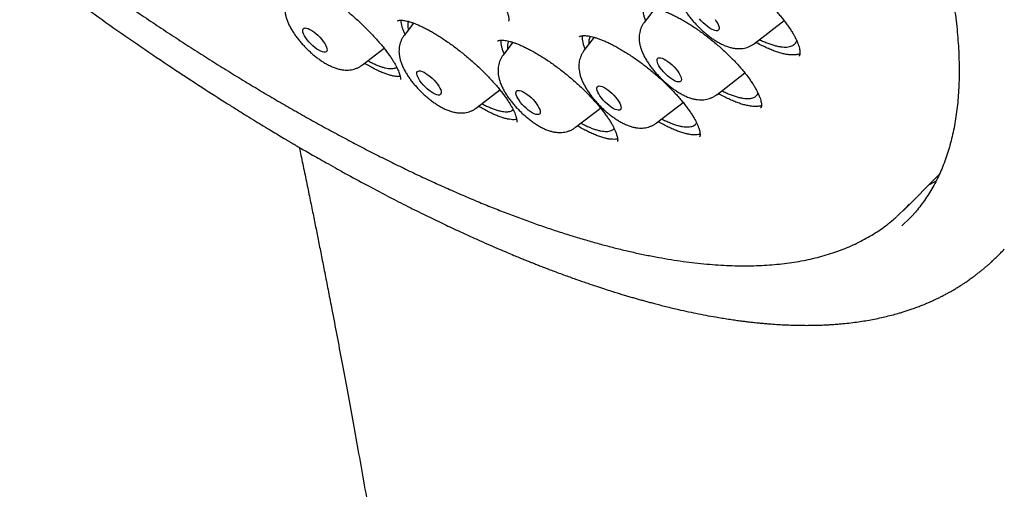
# Model space of a CAD drawing. Header units: millimetres. Extents: x 8 to 806, y 12 to 1720.
# Tile 14 of 128: x 618 to 642, y 619 to 630. Entities that reach past the tile are written whole.
import ezdxf

# ---------------------------------------------------------------- set-up
doc = ezdxf.new("R2010")
doc.units = ezdxf.units.MM

msp = doc.modelspace()

# ---------------------------------------------------------------- linework, layer by layer
at = {"color": 7, "linetype": 'Continuous', "lineweight": 30}
for p, q in [((633.395, 630.494), (633.128, 630.145)), ((627.067, 630.185), (627.065, 630.184)), ((635.84, 629.626), (636.568, 630.187)), ((627.455, 630.126), (627.221, 629.822)), ((629.896, 629.654), (629.657, 629.342)), ((631.896, 629.777), (631.646, 629.45)), ((626.196, 629.099), (626.729, 629.51)), ((634.911, 628.367), (635.603, 628.901)), ((629.004, 628.045), (629.577, 628.486)), ((634.914, 628.37), (634.911, 628.367)), ((631.44, 627.565), (632.053, 628.038)), ((633.429, 627.673), (634.082, 628.177)), ((639.502, 625.524), (640.387, 626.413)), ((640.308, 626.238), (640.119, 626.144)), ((641.984, 624.57), (641.981, 624.567))]:
    msp.add_line(p, q, dxfattribs=at)
at = {"color": 7, "linetype": 'Continuous', "lineweight": 30, "flags": 128}
for points in [[(634.965, 629.969), (634.951, 629.951), (634.929, 629.94), (634.9, 629.938), (634.864, 629.944), (634.823, 629.959), (634.777, 629.981), (634.728, 630.011), (634.678, 630.048), (634.627, 630.09), (634.578, 630.136), (634.531, 630.185), (634.488, 630.235)], [(634.874, 630.211), (634.908, 630.161), (634.935, 630.113), (634.955, 630.069), (634.967, 630.03), (634.97, 629.996), (634.965, 629.969)], [(625.172, 629.434), (625.126, 629.458), (625.077, 629.489), (625.026, 629.526), (624.976, 629.569), (624.927, 629.615), (624.88, 629.665), (624.838, 629.715), (624.802, 629.766), (624.772, 629.814), (624.749, 629.86), (624.734, 629.901), (624.728, 629.937), (624.73, 629.966), (624.741, 629.988), (624.76, 630.002), (624.786, 630.007), (624.82, 630.004), (624.86, 629.992), (624.904, 629.972), (624.952, 629.945), (625.002, 629.91), (625.053, 629.87), (625.103, 629.826), (625.151, 629.778), (625.195, 629.727), (625.234, 629.677), (625.268, 629.627), (625.294, 629.58), (625.313, 629.536), (625.324, 629.497), (625.326, 629.465), (625.319, 629.439), (625.304, 629.421), (625.281, 629.412), (625.251, 629.411), (625.214, 629.418), (625.172, 629.434)], [(634.021, 628.692), (633.999, 628.681), (633.97, 628.679), (633.934, 628.686), (633.892, 628.701), (633.846, 628.724), (633.797, 628.754), (633.747, 628.791), (633.696, 628.833), (633.647, 628.879), (633.6, 628.928), (633.558, 628.978), (633.52, 629.029), (633.49, 629.078), (633.466, 629.124), (633.45, 629.166), (633.443, 629.202), (633.444, 629.232), (633.454, 629.255), (633.472, 629.269), (633.498, 629.276), (633.531, 629.273), (633.57, 629.263), (633.614, 629.244), (633.661, 629.217), (633.711, 629.183), (633.762, 629.144), (633.812, 629.1), (633.86, 629.052), (633.905, 629.002), (633.945, 628.951), (633.979, 628.901), (634.007, 628.854), (634.026, 628.809), (634.038, 628.77), (634.041, 628.737), (634.035, 628.71), (634.021, 628.692)], [(628.024, 628.364), (627.982, 628.38), (627.936, 628.403), (627.887, 628.434), (627.836, 628.471), (627.786, 628.514), (627.736, 628.56), (627.69, 628.609), (627.648, 628.66), (627.611, 628.71), (627.581, 628.759), (627.558, 628.805), (627.543, 628.846), (627.536, 628.882), (627.538, 628.911), (627.549, 628.933), (627.568, 628.947), (627.594, 628.953), (627.627, 628.95), (627.667, 628.938), (627.711, 628.919), (627.759, 628.891), (627.809, 628.857), (627.86, 628.817), (627.91, 628.773), (627.958, 628.725), (628.002, 628.675), (628.042, 628.624), (628.075, 628.574), (628.102, 628.527), (628.121, 628.483), (628.132, 628.444), (628.134, 628.412), (628.128, 628.386), (628.113, 628.368), (628.091, 628.358), (628.061, 628.357), (628.024, 628.364)], [(630.497, 627.877), (630.461, 627.884), (630.419, 627.899), (630.373, 627.922), (630.324, 627.953), (630.273, 627.99), (630.223, 628.032), (630.173, 628.079), (630.127, 628.128), (630.085, 628.178), (630.048, 628.229), (630.017, 628.278), (629.994, 628.323), (629.979, 628.365), (629.972, 628.401), (629.974, 628.431), (629.984, 628.453), (630.003, 628.467), (630.029, 628.473), (630.062, 628.47), (630.101, 628.459), (630.146, 628.439), (630.193, 628.412), (630.243, 628.378), (630.294, 628.339), (630.344, 628.294), (630.392, 628.246), (630.437, 628.196), (630.476, 628.146), (630.51, 628.096), (630.537, 628.048), (630.556, 628.004), (630.568, 627.965), (630.57, 627.932), (630.564, 627.906), (630.549, 627.888), (630.527, 627.878), (630.497, 627.877)], [(632.517, 627.987), (632.487, 627.985), (632.451, 627.992), (632.409, 628.007), (632.363, 628.03), (632.314, 628.061), (632.264, 628.098), (632.213, 628.14), (632.164, 628.186), (632.117, 628.235), (632.075, 628.286), (632.038, 628.336), (632.007, 628.385), (631.984, 628.431), (631.968, 628.473), (631.961, 628.509), (631.963, 628.539), (631.973, 628.561), (631.991, 628.576), (632.017, 628.582), (632.05, 628.579), (632.089, 628.568), (632.133, 628.549), (632.181, 628.522), (632.231, 628.488), (632.282, 628.449), (632.332, 628.404), (632.38, 628.356), (632.424, 628.306), (632.464, 628.256), (632.498, 628.206), (632.525, 628.158), (632.545, 628.114), (632.556, 628.075), (632.559, 628.042), (632.553, 628.016), (632.539, 627.997), (632.517, 627.987)], [(639.642, 625.673), (639.557, 625.581), (639.351, 625.382)], [(639.464, 625.14), (639.67, 625.34), (639.756, 625.434)]]:
    msp.add_lwpolyline(points, dxfattribs=at)
at = {"color": 7, "linetype": 'Continuous', "lineweight": 30}
for points, knots in [([(592.506, 673.894), (592.472, 673.862), (592.409, 673.801), (592.328, 673.719), (592.263, 673.65), (592.214, 673.597), (592.169, 673.548), (592.126, 673.498), (592.079, 673.444), (592.03, 673.386), (591.977, 673.32), (591.923, 673.252), (591.872, 673.186), (591.827, 673.125), (591.779, 673.058), (591.723, 672.978), (591.659, 672.883), (591.592, 672.778), (591.525, 672.666), (591.458, 672.551), (591.396, 672.436), (591.338, 672.322), (591.284, 672.211), (591.234, 672.104), (591.19, 672.002), (591.15, 671.907), (591.115, 671.818), (591.082, 671.731), (591.05, 671.642), (591.017, 671.544), (590.982, 671.438), (590.948, 671.324), (590.912, 671.2), (590.878, 671.07), (590.846, 670.938), (590.818, 670.808), (590.793, 670.684), (590.771, 670.565), (590.753, 670.458), (590.737, 670.36), (590.724, 670.268), (590.712, 670.172), (590.699, 670.06), (590.685, 669.932), (590.673, 669.792), (590.663, 669.648), (590.653, 669.451), (590.645, 669.202), (590.645, 668.903), (590.653, 668.612), (590.669, 668.322), (590.69, 668.049), (590.715, 667.791), (590.743, 667.55), (590.776, 667.304), (590.815, 667.043), (590.86, 666.782), (590.907, 666.527), (590.955, 666.291), (591.004, 666.064), (591.053, 665.848), (591.101, 665.645), (591.149, 665.455), (591.195, 665.278), (591.243, 665.103), (591.294, 664.917), (591.349, 664.726), (591.407, 664.532), (591.467, 664.338), (591.531, 664.134), (591.6, 663.923), (591.693, 663.649), (591.813, 663.306), (591.929, 662.989), (592.016, 662.76), (592.066, 662.63), (592.113, 662.509), (592.155, 662.403), (592.192, 662.311), (592.223, 662.234), (592.248, 662.172), (592.267, 662.125), (592.282, 662.087), (592.3, 662.044), (592.327, 661.979), (592.365, 661.887), (592.418, 661.76), (592.483, 661.606), (592.557, 661.434), (592.633, 661.26), (592.709, 661.089), (592.785, 660.92), (592.875, 660.722), (592.979, 660.496), (593.099, 660.242), (593.233, 659.963), (593.388, 659.647), (593.568, 659.287), (593.765, 658.903), (593.98, 658.492), (594.173, 658.134), (594.335, 657.836), (594.461, 657.61), (594.585, 657.388), (594.703, 657.18), (594.813, 656.988), (594.914, 656.814), (595.005, 656.657), (595.09, 656.512), (595.167, 656.382), (595.235, 656.267), (595.29, 656.174), (595.335, 656.099), (595.375, 656.034), (595.415, 655.966), (595.472, 655.872), (595.55, 655.744), (595.653, 655.575), (595.776, 655.376), (595.911, 655.158), (596.057, 654.926), (596.212, 654.683), (596.378, 654.423), (596.552, 654.155), (596.728, 653.886), (596.984, 653.499), (597.324, 652.994), (597.778, 652.334), (598.266, 651.643), (598.788, 650.922), (599.355, 650.157), (599.971, 649.347), (600.639, 648.491), (601.317, 647.644), (602.005, 646.806), (602.702, 645.977), (603.406, 645.159), (604.142, 644.323), (604.912, 643.47), (605.719, 642.597), (606.539, 641.731), (607.371, 640.873), (608.199, 640.04), (609.022, 639.231), (609.838, 638.447), (610.66, 637.674), (611.489, 636.912), (612.324, 636.162), (613.124, 635.461), (613.89, 634.803), (614.627, 634.184), (615.377, 633.567), (616.141, 632.953), (616.919, 632.342), (617.709, 631.736), (618.505, 631.14), (619.299, 630.561), (620.081, 630.006), (620.848, 629.475), (621.569, 628.991), (622.245, 628.548), (622.751, 628.224), (623.121, 627.993), (623.35, 627.85), (623.562, 627.72), (623.763, 627.597), (623.95, 627.484), (624.12, 627.382), (624.246, 627.307), (624.337, 627.253), (624.405, 627.213), (624.479, 627.169), (624.569, 627.117), (624.682, 627.051), (624.819, 626.971), (624.979, 626.879), (625.162, 626.775), (625.367, 626.659), (625.595, 626.531), (625.929, 626.347), (626.351, 626.119), (626.842, 625.86), (627.306, 625.623), (627.742, 625.407), (628.15, 625.209), (628.508, 625.041), (628.82, 624.898), (629.086, 624.778), (629.33, 624.671), (629.55, 624.576), (629.745, 624.493), (629.911, 624.424), (630.049, 624.367), (630.164, 624.319), (630.256, 624.283), (630.334, 624.251), (630.41, 624.221), (630.504, 624.184), (630.617, 624.14), (630.743, 624.091), (630.882, 624.038), (631.029, 623.983), (631.181, 623.927), (631.329, 623.874), (631.471, 623.823), (631.606, 623.776), (631.767, 623.721), (631.947, 623.66), (632.143, 623.596), (632.311, 623.542), (632.455, 623.497), (632.578, 623.46), (632.691, 623.426), (632.8, 623.394), (632.904, 623.364), (633.008, 623.334), (633.11, 623.306), (633.216, 623.277), (633.327, 623.247), (633.451, 623.215), (633.59, 623.179), (633.744, 623.141), (633.934, 623.096), (634.155, 623.046), (634.401, 622.994), (634.644, 622.946), (634.857, 622.908), (635.041, 622.877), (635.196, 622.852), (635.343, 622.831), (635.475, 622.812), (635.589, 622.798), (635.678, 622.787), (635.745, 622.779), (635.801, 622.773), (635.863, 622.766), (635.94, 622.758), (636.031, 622.75), (636.134, 622.74), (636.272, 622.729), (636.431, 622.719), (636.602, 622.71), (636.752, 622.704), (636.875, 622.701), (636.971, 622.699), (637.047, 622.699), (637.119, 622.698), (637.197, 622.699), (637.288, 622.7), (637.393, 622.702), (637.509, 622.706), (637.633, 622.712), (637.76, 622.72), (637.887, 622.729), (638.036, 622.742), (638.206, 622.76), (638.392, 622.785), (638.571, 622.812), (638.745, 622.843), (638.918, 622.878), (639.088, 622.917), (639.251, 622.958), (639.386, 622.996), (639.498, 623.029), (639.594, 623.06), (639.697, 623.094), (639.805, 623.133), (639.911, 623.173), (640.009, 623.212), (640.097, 623.249), (640.181, 623.285), (640.259, 623.321), (640.337, 623.358), (640.415, 623.396), (640.496, 623.438), (640.575, 623.48), (640.653, 623.523), (640.731, 623.568), (640.815, 623.618), (640.897, 623.669), (640.971, 623.716), (641.031, 623.757), (641.082, 623.791), (641.127, 623.823), (641.173, 623.856), (641.229, 623.897), (641.292, 623.944), (641.36, 623.997), (641.424, 624.048), (641.485, 624.099), (641.546, 624.15), (641.61, 624.206), (641.677, 624.266), (641.746, 624.331), (641.815, 624.397), (641.893, 624.475), (641.953, 624.537), (641.981, 624.567)], [0, 0, 0, 0, 0.002468, 0.004603, 0.006406, 0.007889, 0.009177, 0.01063, 0.011877, 0.013291, 0.015066, 0.016885, 0.018554, 0.020075, 0.021532, 0.023674, 0.026014, 0.02865, 0.031449, 0.034228, 0.037044, 0.039676, 0.042368, 0.044886, 0.047227, 0.049401, 0.051427, 0.053306, 0.055289, 0.05746, 0.059834, 0.062335, 0.064948, 0.067936, 0.070723, 0.073378, 0.076184, 0.078511, 0.080792, 0.082789, 0.0845, 0.08638, 0.08861, 0.091214, 0.094041, 0.096848, 0.099631, 0.105494, 0.111075, 0.116389, 0.121578, 0.126805, 0.13104, 0.135219, 0.139353, 0.143756, 0.14852, 0.152511, 0.156437, 0.160138, 0.163616, 0.166869, 0.169881, 0.172649, 0.17525, 0.178124, 0.18134, 0.184108, 0.187087, 0.190204, 0.193379, 0.196612, 0.202519, 0.208611, 0.210564, 0.2125, 0.214245, 0.215775, 0.217091, 0.218191, 0.219077, 0.219749, 0.220206, 0.220677, 0.221624, 0.222943, 0.224635, 0.226994, 0.229463, 0.231891, 0.23428, 0.23663, 0.238939, 0.242489, 0.24594, 0.249388, 0.253922, 0.258763, 0.26391, 0.269365, 0.275125, 0.278066, 0.281081, 0.284018, 0.286726, 0.289206, 0.291456, 0.293478, 0.29527, 0.297039, 0.298509, 0.299681, 0.300621, 0.30138, 0.302197, 0.303223, 0.304974, 0.307119, 0.309659, 0.312594, 0.315393, 0.318476, 0.321823, 0.325212, 0.328582, 0.331932, 0.339753, 0.347465, 0.356505, 0.365392, 0.374127, 0.384747, 0.395231, 0.405621, 0.415916, 0.426117, 0.436224, 0.446238, 0.457205, 0.468172, 0.479138, 0.490104, 0.50107, 0.511454, 0.521839, 0.532224, 0.542609, 0.552995, 0.563381, 0.572294, 0.581332, 0.590529, 0.599883, 0.609397, 0.619069, 0.6289, 0.638663, 0.648316, 0.657804, 0.667126, 0.675192, 0.68313, 0.686214, 0.689163, 0.691845, 0.694257, 0.696817, 0.698983, 0.700757, 0.701653, 0.702495, 0.703361, 0.704497, 0.705954, 0.707712, 0.70977, 0.712129, 0.714789, 0.71775, 0.721007, 0.727831, 0.734332, 0.74051, 0.746365, 0.751896, 0.757103, 0.761027, 0.764738, 0.768146, 0.771221, 0.773964, 0.776374, 0.778221, 0.779829, 0.781309, 0.782116, 0.783193, 0.784542, 0.786161, 0.788052, 0.790006, 0.792185, 0.794455, 0.796633, 0.79872, 0.800713, 0.802615, 0.80586, 0.808793, 0.811416, 0.813494, 0.815327, 0.81704, 0.818702, 0.820311, 0.821868, 0.823507, 0.825086, 0.826783, 0.828727, 0.830918, 0.833356, 0.83604, 0.840024, 0.844023, 0.848013, 0.851992, 0.85464, 0.857283, 0.859841, 0.862111, 0.864082, 0.865753, 0.866711, 0.867578, 0.868654, 0.86999, 0.871587, 0.873445, 0.875483, 0.878927, 0.882023, 0.88477, 0.887158, 0.888766, 0.890138, 0.891363, 0.8928, 0.894522, 0.896503, 0.898742, 0.901182, 0.903646, 0.90612, 0.908605, 0.912504, 0.916264, 0.919843, 0.923436, 0.927069, 0.930677, 0.934233, 0.937549, 0.939501, 0.941561, 0.943845, 0.946353, 0.948836, 0.951054, 0.953054, 0.954924, 0.956804, 0.958531, 0.960389, 0.962359, 0.964264, 0.966066, 0.967882, 0.969915, 0.972169, 0.973914, 0.97543, 0.9767, 0.977728, 0.978822, 0.980143, 0.981948, 0.983695, 0.985321, 0.986848, 0.988422, 0.990035, 0.991833, 0.993882, 0.996091, 0.998133, 1, 1, 1, 1]), ([(593.379, 671.669), (593.419, 671.705), (593.507, 671.782), (593.652, 671.893), (593.81, 672.003), (593.975, 672.106), (594.147, 672.202), (594.326, 672.291), (594.511, 672.373), (594.703, 672.447), (594.901, 672.514), (595.105, 672.574), (595.316, 672.627), (595.533, 672.673), (595.757, 672.711), (595.986, 672.742), (596.222, 672.766), (596.464, 672.783), (596.712, 672.793), (596.966, 672.795), (597.226, 672.79), (597.491, 672.778), (597.763, 672.759), (598.04, 672.732), (598.323, 672.699), (598.612, 672.658), (598.906, 672.609), (599.205, 672.554), (599.51, 672.491), (599.82, 672.421), (600.135, 672.344), (600.456, 672.259), (600.781, 672.168), (601.111, 672.069), (601.445, 671.963), (601.785, 671.85), (602.128, 671.73), (602.477, 671.603), (602.829, 671.468), (603.186, 671.327), (603.546, 671.179), (603.911, 671.024), (604.28, 670.862), (604.652, 670.693), (605.028, 670.518), (605.407, 670.336), (605.79, 670.147), (606.176, 669.951), (606.565, 669.749), (606.958, 669.541), (607.353, 669.326), (607.75, 669.104), (608.151, 668.877), (608.554, 668.643), (608.959, 668.403), (609.367, 668.157), (609.777, 667.905), (610.189, 667.647), (610.603, 667.383), (611.018, 667.113), (611.435, 666.838), (611.854, 666.557), (612.274, 666.271), (612.695, 665.979), (613.118, 665.681), (613.541, 665.379), (613.965, 665.071), (614.39, 664.758), (614.816, 664.441), (615.242, 664.118), (615.669, 663.791), (616.095, 663.459), (616.522, 663.122), (616.949, 662.781), (617.375, 662.435), (617.802, 662.085), (618.227, 661.731), (618.653, 661.373), (619.077, 661.011), (619.501, 660.645), (619.924, 660.276), (620.345, 659.902), (620.766, 659.526), (621.185, 659.145), (621.603, 658.762), (622.019, 658.375), (622.433, 657.986), (622.845, 657.593), (623.256, 657.198), (623.664, 656.8), (624.071, 656.399), (624.475, 655.996), (624.876, 655.591), (625.275, 655.183), (625.671, 654.773), (626.064, 654.362), (626.455, 653.948), (626.842, 653.533), (627.226, 653.116), (627.607, 652.698), (627.984, 652.279), (628.358, 651.858), (628.728, 651.436), (629.095, 651.013), (629.458, 650.59), (629.816, 650.166), (630.171, 649.741), (630.521, 649.316), (630.867, 648.89), (631.209, 648.465), (631.546, 648.039), (631.878, 647.613), (632.206, 647.188), (632.529, 646.763), (632.847, 646.339), (633.161, 645.915), (633.469, 645.492), (633.771, 645.069), (634.069, 644.648), (634.361, 644.228), (634.648, 643.809), (634.929, 643.392), (635.204, 642.976), (635.474, 642.561), (635.738, 642.149), (635.996, 641.738), (636.249, 641.33), (636.495, 640.923), (636.735, 640.519), (636.969, 640.117), (637.196, 639.718), (637.417, 639.321), (637.632, 638.927), (637.841, 638.537), (638.043, 638.149), (638.238, 637.764), (638.427, 637.382), (638.609, 637.004), (638.784, 636.63), (638.953, 636.259), (639.114, 635.891), (639.269, 635.528), (639.417, 635.168), (639.558, 634.813), (639.692, 634.462), (639.819, 634.115), (639.938, 633.772), (640.051, 633.434), (640.157, 633.101), (640.255, 632.772), (640.346, 632.448), (640.43, 632.129), (640.507, 631.816), (640.576, 631.507), (640.638, 631.203), (640.693, 630.905), (640.741, 630.613), (640.781, 630.325), (640.815, 630.044), (640.84, 629.768), (640.859, 629.498), (640.87, 629.233), (640.875, 628.975), (640.871, 628.722), (640.861, 628.476), (640.843, 628.236), (640.819, 628.002), (640.787, 627.774), (640.748, 627.552), (640.702, 627.337), (640.648, 627.128), (640.588, 626.925), (640.52, 626.729), (640.445, 626.539), (640.364, 626.356), (640.274, 626.179), (640.178, 626.008), (640.075, 625.845), (639.964, 625.688), (639.856, 625.548), (639.782, 625.464), (639.749, 625.428)], [0, 0, 0, 0, 0.004838, 0.010562, 0.016278, 0.021985, 0.027682, 0.033366, 0.039037, 0.044696, 0.050341, 0.055975, 0.061598, 0.067211, 0.072816, 0.078413, 0.084004, 0.08959, 0.095172, 0.10075, 0.106326, 0.1119, 0.117473, 0.123045, 0.128616, 0.134187, 0.139758, 0.14533, 0.150902, 0.156475, 0.162048, 0.167622, 0.173197, 0.178774, 0.18435, 0.189928, 0.195507, 0.201087, 0.206668, 0.212249, 0.217832, 0.223415, 0.228999, 0.234584, 0.24017, 0.245757, 0.251344, 0.256932, 0.26252, 0.26811, 0.273699, 0.27929, 0.284881, 0.290472, 0.296064, 0.301656, 0.307249, 0.312842, 0.318436, 0.32403, 0.329624, 0.335219, 0.340814, 0.346409, 0.352005, 0.357601, 0.363197, 0.368793, 0.37439, 0.379986, 0.385583, 0.391181, 0.396778, 0.402376, 0.407973, 0.413571, 0.419169, 0.424767, 0.430366, 0.435964, 0.441562, 0.447161, 0.45276, 0.458358, 0.463957, 0.469556, 0.475155, 0.480754, 0.486352, 0.491951, 0.49755, 0.503149, 0.508748, 0.514347, 0.519946, 0.525545, 0.531144, 0.536743, 0.542342, 0.547941, 0.553539, 0.559138, 0.564736, 0.570335, 0.575933, 0.581531, 0.58713, 0.592728, 0.598325, 0.603923, 0.609521, 0.615118, 0.620715, 0.626312, 0.631909, 0.637506, 0.643102, 0.648698, 0.654294, 0.65989, 0.665485, 0.67108, 0.676675, 0.682269, 0.687863, 0.693457, 0.69905, 0.704643, 0.710235, 0.715827, 0.721419, 0.72701, 0.7326, 0.73819, 0.743779, 0.749368, 0.754956, 0.760543, 0.76613, 0.771716, 0.777301, 0.782885, 0.788469, 0.794052, 0.799633, 0.805214, 0.810794, 0.816373, 0.821951, 0.827528, 0.833104, 0.838679, 0.844253, 0.849827, 0.855399, 0.860971, 0.866542, 0.872112, 0.877683, 0.883253, 0.888823, 0.894394, 0.899966, 0.905539, 0.911115, 0.916692, 0.922274, 0.92786, 0.933451, 0.939048, 0.944653, 0.950267, 0.955891, 0.961526, 0.967173, 0.972833, 0.978506, 0.984191, 0.989889, 0.995598, 1, 1, 1, 1]), ([(593.307, 671.242), (593.275, 671.205), (593.198, 671.119), (593.087, 670.975), (592.971, 670.811), (592.862, 670.64), (592.76, 670.462), (592.666, 670.278), (592.579, 670.086), (592.499, 669.888), (592.427, 669.684), (592.362, 669.473), (592.304, 669.255), (592.254, 669.031), (592.212, 668.8), (592.177, 668.563), (592.15, 668.32), (592.13, 668.071), (592.118, 667.816), (592.113, 667.555), (592.116, 667.288), (592.127, 667.015), (592.145, 666.737), (592.171, 666.454), (592.204, 666.164), (592.245, 665.87), (592.293, 665.57), (592.349, 665.266), (592.413, 664.956), (592.483, 664.641), (592.561, 664.322), (592.647, 663.998), (592.739, 663.669), (592.839, 663.335), (592.947, 662.997), (593.061, 662.655), (593.183, 662.309), (593.311, 661.958), (593.447, 661.604), (593.59, 661.245), (593.74, 660.883), (593.897, 660.516), (594.06, 660.147), (594.231, 659.773), (594.408, 659.397), (594.592, 659.017), (594.783, 658.634), (594.98, 658.247), (595.184, 657.858), (595.394, 657.466), (595.611, 657.072), (595.834, 656.674), (596.063, 656.275), (596.298, 655.872), (596.54, 655.468), (596.788, 655.062), (597.041, 654.653), (597.301, 654.243), (597.566, 653.83), (597.838, 653.417), (598.114, 653.001), (598.397, 652.585), (598.685, 652.167), (598.978, 651.748), (599.277, 651.328), (599.58, 650.907), (599.889, 650.485), (600.203, 650.063), (600.522, 649.64), (600.846, 649.217), (601.175, 648.793), (601.508, 648.37), (601.846, 647.946), (602.188, 647.523), (602.534, 647.1), (602.885, 646.677), (603.24, 646.255), (603.599, 645.834), (603.961, 645.413), (604.328, 644.993), (604.698, 644.574), (605.072, 644.157), (605.449, 643.74), (605.83, 643.326), (606.214, 642.912), (606.601, 642.501), (606.991, 642.091), (607.383, 641.683), (607.779, 641.277), (608.177, 640.873), (608.578, 640.472), (608.981, 640.073), (609.386, 639.676), (609.794, 639.283), (610.203, 638.892), (610.615, 638.503), (611.028, 638.118), (611.443, 637.736), (611.859, 637.358), (612.277, 636.982), (612.696, 636.61), (613.116, 636.242), (613.537, 635.878), (613.959, 635.517), (614.382, 635.16), (614.805, 634.807), (615.229, 634.459), (615.654, 634.114), (616.078, 633.774), (616.503, 633.438), (616.927, 633.107), (617.352, 632.781), (617.776, 632.459), (618.2, 632.143), (618.623, 631.831), (619.045, 631.524), (619.467, 631.223), (619.888, 630.926), (620.308, 630.635), (620.726, 630.349), (621.144, 630.069), (621.56, 629.795), (621.974, 629.526), (622.387, 629.263), (622.798, 629.006), (623.207, 628.754), (623.614, 628.509), (624.018, 628.269), (624.421, 628.036), (624.821, 627.809), (625.218, 627.589), (625.613, 627.374), (626.006, 627.166), (626.395, 626.965), (626.781, 626.77), (627.164, 626.582), (627.544, 626.4), (627.921, 626.225), (628.294, 626.057), (628.664, 625.896), (629.03, 625.741), (629.392, 625.594), (629.75, 625.453), (630.105, 625.32), (630.455, 625.193), (630.801, 625.074), (631.143, 624.962), (631.48, 624.857), (631.813, 624.759), (632.142, 624.669), (632.465, 624.585), (632.784, 624.509), (633.098, 624.441), (633.408, 624.38), (633.712, 624.326), (634.011, 624.28), (634.304, 624.241), (634.593, 624.21), (634.876, 624.186), (635.153, 624.17), (635.425, 624.162), (635.692, 624.161), (635.952, 624.167), (636.207, 624.181), (636.455, 624.203), (636.698, 624.233), (636.934, 624.27), (637.164, 624.314), (637.388, 624.367), (637.605, 624.426), (637.816, 624.494), (638.02, 624.568), (638.217, 624.65), (638.407, 624.74), (638.591, 624.837), (638.768, 624.941), (638.938, 625.052), (639.1, 625.17), (639.236, 625.278), (639.314, 625.349), (639.344, 625.376)], [0, 0, 0, 0, 0.00406, 0.009581, 0.015107, 0.020639, 0.026179, 0.031728, 0.037287, 0.042858, 0.04844, 0.054034, 0.059638, 0.065252, 0.070876, 0.076509, 0.082148, 0.087794, 0.093446, 0.099102, 0.104761, 0.110423, 0.116088, 0.121754, 0.12742, 0.133088, 0.138755, 0.144423, 0.15009, 0.155756, 0.161422, 0.167087, 0.172751, 0.178414, 0.184076, 0.189737, 0.195398, 0.201057, 0.206715, 0.212373, 0.218029, 0.223685, 0.22934, 0.234994, 0.240647, 0.246299, 0.251951, 0.257602, 0.263252, 0.268902, 0.274551, 0.280199, 0.285847, 0.291495, 0.297142, 0.302788, 0.308434, 0.31408, 0.319725, 0.32537, 0.331014, 0.336659, 0.342302, 0.347946, 0.353589, 0.359232, 0.364875, 0.370517, 0.376159, 0.381801, 0.387443, 0.393085, 0.398726, 0.404367, 0.410008, 0.415649, 0.42129, 0.426931, 0.432571, 0.438212, 0.443852, 0.449492, 0.455133, 0.460773, 0.466413, 0.472053, 0.477693, 0.483333, 0.488973, 0.494613, 0.500252, 0.505892, 0.511532, 0.517172, 0.522812, 0.528452, 0.534092, 0.539732, 0.545372, 0.551012, 0.556652, 0.562293, 0.567933, 0.573573, 0.579214, 0.584855, 0.590495, 0.596136, 0.601777, 0.607419, 0.61306, 0.618702, 0.624343, 0.629985, 0.635628, 0.64127, 0.646913, 0.652556, 0.658199, 0.663842, 0.669486, 0.67513, 0.680774, 0.686419, 0.692064, 0.69771, 0.703356, 0.709002, 0.714649, 0.720296, 0.725944, 0.731593, 0.737242, 0.742891, 0.748542, 0.754192, 0.759844, 0.765496, 0.771149, 0.776803, 0.782458, 0.788113, 0.793769, 0.799427, 0.805085, 0.810744, 0.816404, 0.822065, 0.827727, 0.833391, 0.839055, 0.84472, 0.850386, 0.856052, 0.86172, 0.867388, 0.873056, 0.878725, 0.884393, 0.890061, 0.895728, 0.901393, 0.907056, 0.912716, 0.918373, 0.924025, 0.929671, 0.935311, 0.940943, 0.946567, 0.952181, 0.957784, 0.963377, 0.968958, 0.974527, 0.980086, 0.985634, 0.991172, 0.996703, 1, 1, 1, 1]), ([(626.88, 632.679), (626.881, 632.68), (626.882, 632.681), (626.89, 632.686), (626.907, 632.692), (626.933, 632.697), (626.969, 632.7), (627.013, 632.699), (627.066, 632.693), (627.126, 632.682), (627.193, 632.665), (627.266, 632.642), (627.346, 632.613), (627.431, 632.578), (627.522, 632.536), (627.618, 632.488), (627.719, 632.434), (627.824, 632.373), (627.931, 632.308), (628.041, 632.237), (628.15, 632.162), (628.26, 632.083), (628.368, 632.001), (628.476, 631.916), (628.583, 631.828), (628.688, 631.736), (628.793, 631.642), (628.895, 631.546), (628.995, 631.448), (629.09, 631.35), (629.181, 631.251), (629.267, 631.154), (629.348, 631.058), (629.422, 630.965), (629.489, 630.874), (629.55, 630.786), (629.605, 630.701), (629.653, 630.62), (629.694, 630.543), (629.728, 630.472), (629.755, 630.406), (629.775, 630.347), (629.788, 630.296), (629.795, 630.253), (629.797, 630.22), (629.795, 630.196), (629.792, 630.181), (629.789, 630.174), (629.788, 630.173), (629.787, 630.172), (629.786, 630.172)], [0, 0, 0, 0, 0.019255, 0.040055, 0.059524, 0.080139, 0.100081, 0.119932, 0.139866, 0.15998, 0.180277, 0.200711, 0.221052, 0.241674, 0.262783, 0.284295, 0.30612, 0.328165, 0.350335, 0.37253, 0.394641, 0.416595, 0.438339, 0.45987, 0.481592, 0.503529, 0.525644, 0.547889, 0.570206, 0.592531, 0.614788, 0.636922, 0.658881, 0.680625, 0.702099, 0.723452, 0.744862, 0.766248, 0.787554, 0.808709, 0.829637, 0.850259, 0.870508, 0.890347, 0.909809, 0.92905, 0.948349, 0.968432, 0.992075, 1, 1, 1, 1]), ([(634.199, 631.809), (634.21, 631.807), (634.242, 631.804), (634.299, 631.794), (634.374, 631.777), (634.455, 631.754), (634.542, 631.725), (634.636, 631.689), (634.734, 631.647), (634.837, 631.599), (634.943, 631.545), (635.051, 631.486), (635.161, 631.421), (635.272, 631.352), (635.383, 631.279), (635.493, 631.201), (635.604, 631.12), (635.714, 631.034), (635.823, 630.945), (635.931, 630.852), (636.037, 630.757), (636.139, 630.661), (636.237, 630.564), (636.329, 630.468), (636.416, 630.372), (636.496, 630.278), (636.571, 630.185), (636.639, 630.094), (636.703, 630.004), (636.759, 629.916), (636.809, 629.831), (636.852, 629.751), (636.887, 629.675), (636.915, 629.605), (636.936, 629.542), (636.949, 629.487), (636.956, 629.44), (636.958, 629.401), (636.956, 629.37), (636.951, 629.347), (636.944, 629.33), (636.938, 629.321), (636.932, 629.316), (636.931, 629.314)], [0, 0, 0, 0, 0.01293, 0.036093, 0.059619, 0.083629, 0.108082, 0.132916, 0.158056, 0.183421, 0.208926, 0.234489, 0.260015, 0.285441, 0.310713, 0.335799, 0.3611, 0.386723, 0.412598, 0.438644, 0.464767, 0.490848, 0.516779, 0.542471, 0.567847, 0.592852, 0.617681, 0.642747, 0.667941, 0.693199, 0.718416, 0.743493, 0.768331, 0.792835, 0.816922, 0.840541, 0.863691, 0.886457, 0.909399, 0.933227, 0.958629, 0.987732, 1, 1, 1, 1]), ([(634.058, 631.402), (634.055, 631.399), (634.036, 631.376), (634.008, 631.33), (633.976, 631.264), (633.953, 631.195), (633.938, 631.125), (633.931, 631.053), (633.931, 630.98), (633.939, 630.906), (633.955, 630.828), (633.979, 630.746), (634.012, 630.659), (634.055, 630.569), (634.106, 630.478), (634.163, 630.389), (634.225, 630.304), (634.29, 630.221), (634.359, 630.141), (634.431, 630.064), (634.506, 629.989), (634.583, 629.918), (634.663, 629.851), (634.744, 629.787), (634.828, 629.727), (634.915, 629.672), (635.004, 629.622), (635.098, 629.577), (635.192, 629.542), (635.281, 629.517), (635.363, 629.503), (635.441, 629.498), (635.516, 629.5), (635.59, 629.511), (635.66, 629.529), (635.728, 629.556), (635.789, 629.588), (635.824, 629.615), (635.84, 629.627)], [0, 0, 0, 0, 0.004082, 0.027546, 0.050729, 0.073811, 0.097001, 0.120557, 0.144815, 0.17022, 0.197345, 0.226825, 0.259033, 0.293335, 0.327655, 0.360899, 0.393088, 0.424489, 0.455365, 0.485928, 0.516358, 0.546813, 0.577405, 0.608309, 0.639734, 0.671947, 0.705304, 0.740246, 0.77711, 0.808109, 0.836427, 0.862754, 0.887733, 0.91182, 0.935324, 0.958452, 0.981345, 1, 1, 1, 1]), ([(624.228, 631.265), (624.228, 631.265), (624.228, 631.265), (624.237, 631.268), (624.256, 631.272), (624.285, 631.273), (624.323, 631.272), (624.37, 631.266), (624.424, 631.255), (624.486, 631.238), (624.556, 631.215), (624.632, 631.186), (624.713, 631.151), (624.799, 631.11), (624.891, 631.062), (624.988, 631.009), (625.089, 630.949), (625.194, 630.883), (625.302, 630.813), (625.411, 630.738), (625.521, 630.658), (625.63, 630.576), (625.738, 630.49), (625.845, 630.403), (625.95, 630.313), (626.055, 630.22), (626.158, 630.125), (626.258, 630.028), (626.356, 629.93), (626.45, 629.831), (626.54, 629.734), (626.624, 629.637), (626.703, 629.543), (626.776, 629.451), (626.841, 629.363), (626.901, 629.278), (626.953, 629.197), (626.999, 629.12), (627.038, 629.048), (627.071, 628.981), (627.095, 628.921), (627.113, 628.868), (627.125, 628.823), (627.131, 628.788), (627.132, 628.762), (627.13, 628.747), (627.129, 628.741), (627.129, 628.742), (627.129, 628.742)], [0, 0, 0, 0, 0.0148042, 0.0344359, 0.0551537, 0.0754444, 0.0958136, 0.1164995, 0.1375741, 0.1590081, 0.1807285, 0.2026436, 0.2246046, 0.2465625, 0.2690382, 0.2919415, 0.3151835, 0.3386692, 0.3623006, 0.3859806, 0.409587, 0.4330411, 0.4562796, 0.47927, 0.502243, 0.5255099, 0.5489739, 0.5725887, 0.5962988, 0.6200407, 0.6437298, 0.6673028, 0.6907017, 0.7138762, 0.7367832, 0.7594404, 0.7821152, 0.80475, 0.8272803, 0.8496251, 0.8716903, 0.8933768, 0.9145948, 0.9352902, 0.9554882, 0.9753691, 0.9953017, 1, 1, 1, 1]), ([(624.414, 630.875), (624.407, 630.866), (624.384, 630.838), (624.354, 630.785), (624.325, 630.718), (624.304, 630.649), (624.291, 630.578), (624.286, 630.506), (624.288, 630.433), (624.298, 630.357), (624.316, 630.279), (624.342, 630.195), (624.379, 630.107), (624.424, 630.016), (624.477, 629.926), (624.536, 629.838), (624.598, 629.753), (624.664, 629.672), (624.734, 629.592), (624.807, 629.516), (624.882, 629.442), (624.96, 629.372), (625.041, 629.306), (625.123, 629.243), (625.207, 629.185), (625.294, 629.131), (625.369, 629.09), (625.416, 629.069), (625.432, 629.061)], [0, 0, 0, 0, 0.014349, 0.046254, 0.077839, 0.10936, 0.141116, 0.173485, 0.206961, 0.2422, 0.280024, 0.321273, 0.366191, 0.413407, 0.459905, 0.504864, 0.548474, 0.591113, 0.63312, 0.674771, 0.716302, 0.757907, 0.799762, 0.842116, 0.885271, 0.929623, 0.975692, 1, 1, 1, 1]), ([(633.161, 630.188), (633.159, 630.193), (633.144, 630.228), (633.126, 630.289), (633.108, 630.369), (633.103, 630.441), (633.105, 630.493), (633.112, 630.517), (633.114, 630.523)], [0, 0, 0, 0, 0.034825, 0.256582, 0.48073, 0.708139, 0.927945, 1, 1, 1, 1]), ([(633.275, 630.519), (633.287, 630.517), (633.32, 630.512), (633.38, 630.499), (633.456, 630.478), (633.539, 630.451), (633.629, 630.418), (633.724, 630.378), (633.824, 630.332), (633.928, 630.28), (634.035, 630.223), (634.144, 630.16), (634.254, 630.092), (634.365, 630.02), (634.476, 629.944), (634.586, 629.864), (634.696, 629.781), (634.805, 629.693), (634.914, 629.602), (635.021, 629.509), (635.125, 629.414), (635.226, 629.317), (635.322, 629.22), (635.413, 629.124), (635.497, 629.029), (635.576, 628.936), (635.648, 628.845), (635.715, 628.755), (635.776, 628.667), (635.83, 628.582), (635.877, 628.5), (635.918, 628.423), (635.95, 628.351), (635.976, 628.285), (635.994, 628.227), (636.005, 628.176), (636.011, 628.134), (636.011, 628.102), (636.008, 628.077), (636.003, 628.059), (635.998, 628.048), (635.994, 628.044), (635.991, 628.041)], [0, 0, 0, 0, 0.013111, 0.036617, 0.060511, 0.084907, 0.109749, 0.13497, 0.160489, 0.186223, 0.212088, 0.238001, 0.263863, 0.289616, 0.315207, 0.340616, 0.366245, 0.392193, 0.418391, 0.444755, 0.471193, 0.497582, 0.523814, 0.549799, 0.575459, 0.600738, 0.625839, 0.651178, 0.676635, 0.70214, 0.727579, 0.752853, 0.777856, 0.802488, 0.826664, 0.850331, 0.873503, 0.896294, 0.919272, 0.943389, 0.969635, 1, 1, 1, 1]), ([(627.063, 630.185), (627.063, 630.185), (627.064, 630.185), (627.072, 630.189), (627.09, 630.194), (627.119, 630.197), (627.156, 630.198), (627.202, 630.194), (627.256, 630.185), (627.317, 630.171), (627.386, 630.151), (627.461, 630.125), (627.542, 630.092), (627.629, 630.054), (627.721, 630.01), (627.818, 629.959), (627.92, 629.902), (628.025, 629.839), (628.133, 629.771), (628.243, 629.698), (628.354, 629.621), (628.464, 629.541), (628.573, 629.458), (628.681, 629.372), (628.787, 629.283), (628.893, 629.192), (628.997, 629.098), (629.1, 629.002), (629.199, 628.905), (629.294, 628.807), (629.385, 628.71), (629.471, 628.614), (629.551, 628.519), (629.625, 628.428), (629.692, 628.339), (629.753, 628.254), (629.807, 628.172), (629.854, 628.093), (629.895, 628.02), (629.928, 627.951), (629.954, 627.889), (629.973, 627.834), (629.985, 627.787), (629.992, 627.749), (629.994, 627.72), (629.992, 627.702), (629.99, 627.693), (629.99, 627.693), (629.99, 627.693)], [0, 0, 0, 0, 0.016894, 0.037055, 0.058459, 0.078864, 0.099151, 0.119581, 0.140301, 0.16132, 0.182592, 0.204038, 0.22545, 0.247013, 0.269083, 0.291573, 0.314393, 0.337448, 0.36064, 0.38387, 0.407021, 0.430016, 0.452795, 0.475333, 0.497943, 0.520826, 0.543899, 0.567115, 0.590416, 0.613738, 0.637, 0.660141, 0.683106, 0.705849, 0.728324, 0.750586, 0.772894, 0.795168, 0.817346, 0.83935, 0.861094, 0.882486, 0.903447, 0.92393, 0.943966, 0.963729, 0.983558, 1, 1, 1, 1]), ([(627.246, 629.853), (627.241, 629.862), (627.221, 629.9), (627.196, 629.963), (627.169, 630.043), (627.154, 630.115), (627.149, 630.167), (627.152, 630.191), (627.153, 630.197)], [0, 0, 0, 0, 0.060438, 0.275046, 0.491178, 0.712053, 0.934547, 1, 1, 1, 1]), ([(627.336, 630.172), (627.331, 630.163), (627.319, 630.143), (627.311, 630.101), (627.31, 630.048), (627.316, 630.001), (627.325, 629.969), (627.327, 629.96)], [0, 0, 0, 0, 0.159715, 0.409303, 0.650992, 0.894371, 1, 1, 1, 1]), ([(633.128, 630.144), (633.125, 630.14), (633.105, 630.117), (633.078, 630.069), (633.046, 630.003), (633.023, 629.934), (633.008, 629.864), (633.001, 629.792), (633.002, 629.719), (633.01, 629.644), (633.026, 629.566), (633.05, 629.484), (633.084, 629.397), (633.127, 629.307), (633.179, 629.216), (633.236, 629.128), (633.298, 629.042), (633.363, 628.96), (633.432, 628.88), (633.504, 628.803), (633.579, 628.728), (633.656, 628.657), (633.736, 628.59), (633.818, 628.526), (633.902, 628.467), (633.988, 628.412), (634.078, 628.362), (634.172, 628.317), (634.266, 628.282), (634.355, 628.258), (634.436, 628.244), (634.515, 628.239), (634.59, 628.242), (634.663, 628.253), (634.734, 628.272), (634.801, 628.299), (634.865, 628.333), (634.903, 628.362), (634.922, 628.376)], [0, 0, 0, 0, 0.004897, 0.028246, 0.05132, 0.074301, 0.097398, 0.120869, 0.145053, 0.170398, 0.197477, 0.226923, 0.259083, 0.29328, 0.327419, 0.360476, 0.39249, 0.423731, 0.454457, 0.484878, 0.515172, 0.545496, 0.575962, 0.606745, 0.638056, 0.670162, 0.703422, 0.738275, 0.775045, 0.805786, 0.833882, 0.860026, 0.88485, 0.908802, 0.932183, 0.955197, 0.977983, 1, 1, 1, 1]), ([(627.222, 629.821), (627.217, 629.815), (627.196, 629.79), (627.168, 629.74), (627.137, 629.674), (627.115, 629.605), (627.101, 629.534), (627.095, 629.463), (627.096, 629.39), (627.105, 629.314), (627.121, 629.236), (627.146, 629.153), (627.181, 629.066), (627.225, 628.976), (627.278, 628.885), (627.335, 628.797), (627.397, 628.712), (627.463, 628.629), (627.532, 628.549), (627.605, 628.473), (627.68, 628.399), (627.757, 628.328), (627.837, 628.261), (627.919, 628.198), (628.003, 628.139), (628.09, 628.084), (628.18, 628.035), (628.271, 627.992), (628.341, 627.966), (628.379, 627.955), (628.387, 627.953)], [0, 0, 0, 0, 0.009078, 0.03886, 0.068312, 0.097668, 0.127199, 0.157244, 0.188246, 0.220792, 0.255629, 0.293557, 0.334944, 0.378761, 0.422258, 0.464347, 0.505131, 0.54496, 0.58416, 0.622994, 0.661685, 0.700426, 0.739368, 0.778739, 0.818811, 0.859938, 0.902587, 0.947325, 0.989496, 1, 1, 1, 1]), ([(629.522, 629.689), (629.523, 629.689), (629.523, 629.69), (629.531, 629.694), (629.547, 629.7), (629.572, 629.705), (629.608, 629.708), (629.652, 629.707), (629.704, 629.702), (629.764, 629.691), (629.831, 629.674), (629.905, 629.652), (629.984, 629.624), (630.07, 629.589), (630.161, 629.548), (630.258, 629.501), (630.359, 629.448), (630.464, 629.389), (630.573, 629.324), (630.683, 629.255), (630.794, 629.181), (630.905, 629.103), (631.014, 629.022), (631.123, 628.939), (631.231, 628.852), (631.338, 628.762), (631.444, 628.669), (631.548, 628.574), (631.648, 628.478), (631.746, 628.381), (631.839, 628.284), (631.927, 628.188), (632.009, 628.093), (632.084, 628.001), (632.154, 627.911), (632.216, 627.824), (632.273, 627.741), (632.322, 627.66), (632.365, 627.584), (632.401, 627.513), (632.429, 627.448), (632.45, 627.39), (632.464, 627.339), (632.472, 627.297), (632.475, 627.263), (632.474, 627.24), (632.472, 627.226), (632.469, 627.22), (632.469, 627.22), (632.468, 627.219), (632.468, 627.219)], [0, 0, 0, 0, 0.0195863, 0.0400501, 0.0592474, 0.0795536, 0.099309, 0.1190232, 0.1388706, 0.1589317, 0.1791985, 0.1996189, 0.219984, 0.2405321, 0.261575, 0.2830287, 0.3048066, 0.3268162, 0.3489627, 0.3711519, 0.3932683, 0.4152384, 0.437004, 0.458543, 0.4801714, 0.5020597, 0.5241302, 0.546337, 0.568626, 0.5909341, 0.6131849, 0.6353208, 0.6572901, 0.6790497, 0.7005556, 0.7218721, 0.7432465, 0.7645996, 0.7858755, 0.8070051, 0.8279101, 0.8485094, 0.8687311, 0.8885324, 0.9079333, 0.9270742, 0.9462403, 0.9659525, 0.9889886, 1, 1, 1, 1]), ([(629.684, 629.376), (629.676, 629.394), (629.654, 629.441), (629.63, 629.511), (629.612, 629.588), (629.604, 629.654), (629.607, 629.691), (629.609, 629.707)], [0, 0, 0, 0, 0.1317754, 0.3547618, 0.5826432, 0.8121951, 1, 1, 1, 1]), ([(629.789, 629.674), (629.784, 629.667), (629.773, 629.647), (629.764, 629.606), (629.762, 629.552), (629.765, 629.513), (629.77, 629.49), (629.77, 629.49)], [0, 0, 0, 0, 0.152669, 0.438502, 0.715291, 0.994014, 1, 1, 1, 1]), ([(631.533, 629.793), (631.533, 629.793), (631.535, 629.795), (631.544, 629.801), (631.562, 629.808), (631.589, 629.815), (631.626, 629.819), (631.672, 629.819), (631.725, 629.815), (631.786, 629.805), (631.855, 629.79), (631.929, 629.769), (632.01, 629.742), (632.096, 629.708), (632.189, 629.669), (632.287, 629.623), (632.389, 629.571), (632.496, 629.513), (632.605, 629.449), (632.715, 629.381), (632.827, 629.308), (632.938, 629.232), (633.048, 629.152), (633.157, 629.069), (633.265, 628.983), (633.373, 628.893), (633.48, 628.801), (633.584, 628.706), (633.685, 628.61), (633.782, 628.513), (633.875, 628.416), (633.962, 628.32), (634.044, 628.226), (634.119, 628.134), (634.187, 628.044), (634.249, 627.957), (634.305, 627.873), (634.354, 627.792), (634.396, 627.715), (634.431, 627.643), (634.459, 627.577), (634.479, 627.518), (634.492, 627.467), (634.5, 627.424), (634.502, 627.39), (634.5, 627.365), (634.497, 627.349), (634.493, 627.341), (634.491, 627.338), (634.489, 627.336), (634.488, 627.335)], [0, 0, 0, 0, 0.015926, 0.037052, 0.056851, 0.077847, 0.098023, 0.118017, 0.138047, 0.158206, 0.178508, 0.198954, 0.219127, 0.239851, 0.261041, 0.282615, 0.304483, 0.32655, 0.34872, 0.370887, 0.392952, 0.414846, 0.436525, 0.458081, 0.479874, 0.501875, 0.524041, 0.546322, 0.56866, 0.590983, 0.613224, 0.635328, 0.657247, 0.678945, 0.700344, 0.721777, 0.74322, 0.764633, 0.785958, 0.807125, 0.828058, 0.848683, 0.868941, 0.888808, 0.908332, 0.927694, 0.947147, 0.967907, 0.992342, 1, 1, 1, 1]), ([(631.675, 629.489), (631.664, 629.517), (631.641, 629.576), (631.62, 629.656), (631.61, 629.729), (631.609, 629.783), (631.615, 629.809), (631.617, 629.817)], [0, 0, 0, 0, 0.2228452, 0.451985, 0.6828048, 0.9045323, 1, 1, 1, 1]), ([(631.808, 629.8), (631.807, 629.799), (631.795, 629.787), (631.781, 629.757), (631.767, 629.709), (631.763, 629.66), (631.767, 629.625), (631.769, 629.611)], [0, 0, 0, 0, 0.019303, 0.287334, 0.557336, 0.818794, 1, 1, 1, 1]), ([(636.71, 629.346), (636.68, 629.35), (636.62, 629.357), (636.52, 629.379), (636.412, 629.409), (636.299, 629.45), (636.181, 629.498), (636.059, 629.555), (635.957, 629.607), (635.895, 629.643), (635.876, 629.653)], [0, 0, 0, 0, 0.132175, 0.265278, 0.401261, 0.53823, 0.671048, 0.80482, 0.940034, 1, 1, 1, 1]), ([(635.965, 629.722), (635.98, 629.714), (636.032, 629.688), (636.116, 629.652), (636.217, 629.613), (636.314, 629.581), (636.405, 629.558), (636.49, 629.543), (636.568, 629.536), (636.639, 629.537), (636.702, 629.547), (636.757, 629.565), (636.803, 629.591), (636.84, 629.625), (636.866, 629.659), (636.874, 629.685), (636.878, 629.694)], [0, 0, 0, 0, 0.033119, 0.109214, 0.185842, 0.263295, 0.341878, 0.417934, 0.494522, 0.571936, 0.650479, 0.726491, 0.803034, 0.880402, 0.958898, 1, 1, 1, 1]), ([(631.647, 629.449), (631.639, 629.44), (631.617, 629.412), (631.587, 629.359), (631.558, 629.292), (631.537, 629.223), (631.524, 629.152), (631.519, 629.08), (631.521, 629.007), (631.531, 628.931), (631.549, 628.852), (631.576, 628.769), (631.612, 628.681), (631.658, 628.59), (631.711, 628.5), (631.769, 628.412), (631.832, 628.327), (631.898, 628.245), (631.968, 628.166), (632.041, 628.089), (632.117, 628.016), (632.195, 627.946), (632.275, 627.879), (632.357, 627.817), (632.441, 627.759), (632.529, 627.705), (632.619, 627.656), (632.711, 627.615), (632.802, 627.583), (632.887, 627.561), (632.968, 627.549), (633.045, 627.545), (633.121, 627.549), (633.17, 627.558), (633.195, 627.563)], [0, 0, 0, 0, 0.0117291, 0.0372115, 0.0624412, 0.0876223, 0.1129951, 0.1388616, 0.1656191, 0.1937928, 0.2240412, 0.2570328, 0.2929513, 0.3306806, 0.3678101, 0.4037094, 0.4385338, 0.4725872, 0.5061392, 0.5394097, 0.5725861, 0.6058241, 0.6392639, 0.6731048, 0.7075899, 0.7430356, 0.7798595, 0.81855, 0.8546488, 0.8878184, 0.9181843, 0.9465411, 0.9735457, 1, 1, 1, 1]), ([(626.33, 629.202), (626.358, 629.187), (626.419, 629.154), (626.508, 629.112), (626.599, 629.075), (626.683, 629.045), (626.761, 629.024), (626.831, 629.011), (626.895, 629.005), (626.951, 629.009), (626.997, 629.021), (627.027, 629.033), (627.038, 629.043), (627.039, 629.045)], [0, 0, 0, 0, 0.0844337, 0.1840821, 0.2844402, 0.3864449, 0.4852029, 0.5848316, 0.6851694, 0.7871521, 0.8859299, 0.9855781, 1, 1, 1, 1]), ([(629.658, 629.34), (629.65, 629.331), (629.627, 629.303), (629.598, 629.249), (629.568, 629.182), (629.548, 629.113), (629.535, 629.042), (629.53, 628.97), (629.533, 628.897), (629.543, 628.821), (629.561, 628.742), (629.587, 628.659), (629.624, 628.571), (629.67, 628.48), (629.723, 628.389), (629.781, 628.302), (629.844, 628.217), (629.911, 628.135), (629.98, 628.056), (630.053, 627.98), (630.129, 627.906), (630.207, 627.836), (630.287, 627.77), (630.369, 627.707), (630.454, 627.649), (630.541, 627.595), (630.632, 627.546), (630.724, 627.505), (630.814, 627.474), (630.902, 627.451), (630.962, 627.444), (630.993, 627.44)], [0, 0, 0, 0, 0.013135, 0.040752, 0.068097, 0.095394, 0.122903, 0.150952, 0.179974, 0.210541, 0.243368, 0.279177, 0.318154, 0.359064, 0.399293, 0.438187, 0.47592, 0.512823, 0.549186, 0.585247, 0.621209, 0.65724, 0.693493, 0.730183, 0.767577, 0.806017, 0.845959, 0.887932, 0.927022, 0.962923, 1, 1, 1, 1]), ([(636.956, 629.373), (636.939, 629.367), (636.898, 629.352), (636.817, 629.341), (636.746, 629.345), (636.71, 629.346)], [0, 0, 0, 0, 0.245071, 0.620465, 1, 1, 1, 1]), ([(625.432, 629.061), (625.448, 629.054), (625.494, 629.034), (625.568, 629.008), (625.653, 628.987), (625.734, 628.974), (625.812, 628.97), (625.887, 628.974), (625.96, 628.987), (626.03, 629.007), (626.097, 629.036), (626.153, 629.066), (626.183, 629.09), (626.195, 629.1)], [0, 0, 0, 0, 0.067388, 0.191224, 0.304998, 0.409149, 0.506402, 0.599012, 0.688562, 0.776115, 0.862383, 0.947867, 1, 1, 1, 1]), ([(627.125, 628.816), (627.112, 628.815), (627.079, 628.811), (627.015, 628.815), (626.935, 628.829), (626.847, 628.852), (626.753, 628.883), (626.652, 628.924), (626.544, 628.974), (626.432, 629.032), (626.332, 629.087), (626.27, 629.125), (626.248, 629.139)], [0, 0, 0, 0, 0.07258, 0.180423, 0.289433, 0.400031, 0.506781, 0.614485, 0.722961, 0.833216, 0.939706, 1, 1, 1, 1]), ([(635.037, 628.465), (635.054, 628.456), (635.107, 628.429), (635.193, 628.391), (635.292, 628.351), (635.388, 628.319), (635.478, 628.295), (635.562, 628.279), (635.638, 628.271), (635.708, 628.271), (635.769, 628.28), (635.822, 628.297), (635.867, 628.321), (635.902, 628.355), (635.922, 628.381), (635.928, 628.397), (635.928, 628.398)], [0, 0, 0, 0, 0.038616, 0.117449, 0.196834, 0.277074, 0.358486, 0.437273, 0.516612, 0.596805, 0.678169, 0.756915, 0.836213, 0.916364, 0.997684, 1, 1, 1, 1]), ([(635.742, 628.085), (635.712, 628.091), (635.65, 628.101), (635.549, 628.128), (635.44, 628.163), (635.326, 628.208), (635.207, 628.261), (635.085, 628.322), (634.998, 628.368), (634.952, 628.395), (634.949, 628.397)], [0, 0, 0, 0, 0.139111, 0.279197, 0.422308, 0.566454, 0.706376, 0.847302, 0.989748, 1, 1, 1, 1]), ([(628.387, 627.953), (628.405, 627.948), (628.45, 627.935), (628.521, 627.923), (628.599, 627.916), (628.675, 627.918), (628.749, 627.928), (628.82, 627.946), (628.887, 627.973), (628.95, 628.005), (628.986, 628.032), (629.003, 628.045)], [0, 0, 0, 0, 0.091838, 0.225655, 0.349532, 0.46691, 0.579984, 0.690243, 0.798681, 0.905984, 1, 1, 1, 1]), ([(629.99, 627.759), (629.979, 627.757), (629.95, 627.751), (629.89, 627.751), (629.812, 627.76), (629.725, 627.778), (629.631, 627.805), (629.531, 627.841), (629.424, 627.886), (629.312, 627.939), (629.195, 628.001), (629.109, 628.049), (629.061, 628.078), (629.054, 628.083)], [0, 0, 0, 0, 0.054567, 0.157217, 0.260977, 0.366249, 0.467876, 0.570225, 0.673681, 0.778643, 0.880056, 0.982177, 1, 1, 1, 1]), ([(629.137, 628.147), (629.142, 628.144), (629.181, 628.122), (629.252, 628.088), (629.348, 628.045), (629.439, 628.009), (629.525, 627.981), (629.604, 627.961), (629.676, 627.949), (629.741, 627.946), (629.798, 627.95), (629.846, 627.964), (629.879, 627.979), (629.894, 627.994), (629.898, 627.998)], [0, 0, 0, 0, 0.0138273, 0.1070953, 0.201016, 0.2959479, 0.3922649, 0.4854983, 0.5793838, 0.6742794, 0.7705584, 0.8637918, 0.9576769, 1, 1, 1, 1]), ([(636.01, 628.099), (636.009, 628.099), (635.99, 628.09), (635.938, 628.081), (635.852, 628.073), (635.779, 628.081), (635.742, 628.085)], [0, 0, 0, 0, 0.009882, 0.296925, 0.646526, 1, 1, 1, 1]), ([(634.501, 627.394), (634.499, 627.394), (634.478, 627.386), (634.43, 627.38), (634.355, 627.377), (634.272, 627.384), (634.181, 627.401), (634.083, 627.427), (633.977, 627.462), (633.866, 627.505), (633.75, 627.557), (633.63, 627.617), (633.537, 627.667), (633.483, 627.699), (633.472, 627.706)], [0, 0, 0, 0, 0.011673, 0.107726, 0.204467, 0.302615, 0.397073, 0.492891, 0.589397, 0.687307, 0.781626, 0.877287, 0.973629, 1, 1, 1, 1]), ([(633.558, 627.772), (633.573, 627.765), (633.623, 627.738), (633.705, 627.701), (633.804, 627.66), (633.898, 627.626), (633.987, 627.601), (634.069, 627.583), (634.144, 627.574), (634.213, 627.573), (634.273, 627.58), (634.325, 627.595), (634.367, 627.619), (634.398, 627.645), (634.411, 627.666), (634.415, 627.674)], [0, 0, 0, 0, 0.035173, 0.1173558, 0.2001139, 0.2837633, 0.3686337, 0.4507686, 0.5334784, 0.6170785, 0.7018985, 0.7840017, 0.8666792, 0.9502461, 1, 1, 1, 1]), ([(630.993, 627.44), (631.015, 627.439), (631.062, 627.436), (631.134, 627.441), (631.206, 627.453), (631.276, 627.474), (631.343, 627.503), (631.398, 627.533), (631.428, 627.557), (631.439, 627.565)], [0, 0, 0, 0, 0.147798, 0.308737, 0.464322, 0.616483, 0.766445, 0.915064, 1, 1, 1, 1]), ([(632.473, 627.28), (632.467, 627.278), (632.441, 627.271), (632.387, 627.268), (632.31, 627.271), (632.225, 627.284), (632.132, 627.306), (632.033, 627.336), (631.927, 627.377), (631.815, 627.425), (631.698, 627.482), (631.589, 627.54), (631.517, 627.582), (631.486, 627.6)], [0, 0, 0, 0, 0.034617, 0.133277, 0.233005, 0.334183, 0.431885, 0.53028, 0.629739, 0.730645, 0.828171, 0.926378, 1, 1, 1, 1]), ([(631.571, 627.665), (631.582, 627.659), (631.628, 627.635), (631.706, 627.598), (631.803, 627.556), (631.897, 627.521), (631.984, 627.495), (632.064, 627.476), (632.138, 627.466), (632.204, 627.463), (632.263, 627.469), (632.313, 627.483), (632.353, 627.506), (632.378, 627.525), (632.386, 627.538), (632.387, 627.539)], [0, 0, 0, 0, 0.02837, 0.115062, 0.20236, 0.290599, 0.380126, 0.466773, 0.554027, 0.642221, 0.7317, 0.81833, 0.905566, 0.993739, 1, 1, 1, 1]), ([(633.195, 627.563), (633.218, 627.569), (633.264, 627.582), (633.331, 627.611), (633.386, 627.641), (633.416, 627.665), (633.428, 627.674)], [0, 0, 0, 0, 0.282662, 0.561585, 0.837988, 1, 1, 1, 1]), ([(624.643, 627.074), (624.671, 626.938), (624.73, 626.658), (624.816, 626.241), (624.901, 625.83), (624.979, 625.443), (625.054, 625.074), (625.127, 624.711), (625.201, 624.335), (625.28, 623.937), (625.362, 623.516), (625.458, 623.022), (625.568, 622.45), (625.692, 621.794), (625.82, 621.106), (625.952, 620.386), (626.088, 619.638), (626.225, 618.863), (626.366, 618.061), (626.509, 617.227), (626.656, 616.356), (626.807, 615.446), (626.961, 614.498), (627.117, 613.517), (627.275, 612.501), (627.433, 611.458), (627.592, 610.387), (627.751, 609.29), (627.911, 608.159), (628.065, 607.037), (628.214, 605.928), (628.358, 604.832), (628.501, 603.709), (628.644, 602.559), (628.787, 601.381), (628.928, 600.178), (629.068, 598.955), (629.233, 597.465), (629.421, 595.702), (629.628, 593.658), (629.828, 591.579), (630.021, 589.466), (630.205, 587.331), (630.381, 585.176), (630.548, 582.999), (630.707, 580.79), (630.86, 578.532), (631.005, 576.224), (631.144, 573.867), (631.274, 571.475), (631.396, 569.049), (631.51, 566.587), (631.616, 564.092), (631.713, 561.562), (631.802, 558.998), (631.883, 556.4), (631.956, 553.769), (632.021, 551.103), (632.078, 548.405), (632.127, 545.673), (632.17, 542.814), (632.207, 539.827), (632.236, 536.709), (632.256, 533.552), (632.267, 531.03), (632.269, 529.557), (632.269, 529.153)], [0, 0, 0, 0, 0.004554, 0.009416, 0.014009, 0.018334, 0.02239, 0.026337, 0.030445, 0.034925, 0.039587, 0.04443, 0.051327, 0.058562, 0.066134, 0.074043, 0.082291, 0.090721, 0.099477, 0.108559, 0.117968, 0.127884, 0.138138, 0.148732, 0.159666, 0.170938, 0.18234, 0.19407, 0.206128, 0.218514, 0.22985, 0.241449, 0.253309, 0.265431, 0.277816, 0.290462, 0.303281, 0.316209, 0.337142, 0.358356, 0.37985, 0.401626, 0.423681, 0.445615, 0.467819, 0.490291, 0.513032, 0.536513, 0.560272, 0.584307, 0.608618, 0.633204, 0.658064, 0.683195, 0.708596, 0.734266, 0.760203, 0.786405, 0.81287, 0.839595, 0.866577, 0.896553, 0.926834, 0.957416, 0.988295, 1, 1, 1, 1])]:
    msp.add_open_spline(points, degree=3, knots=knots, dxfattribs=at)

doc.saveas('drawing.dxf')
